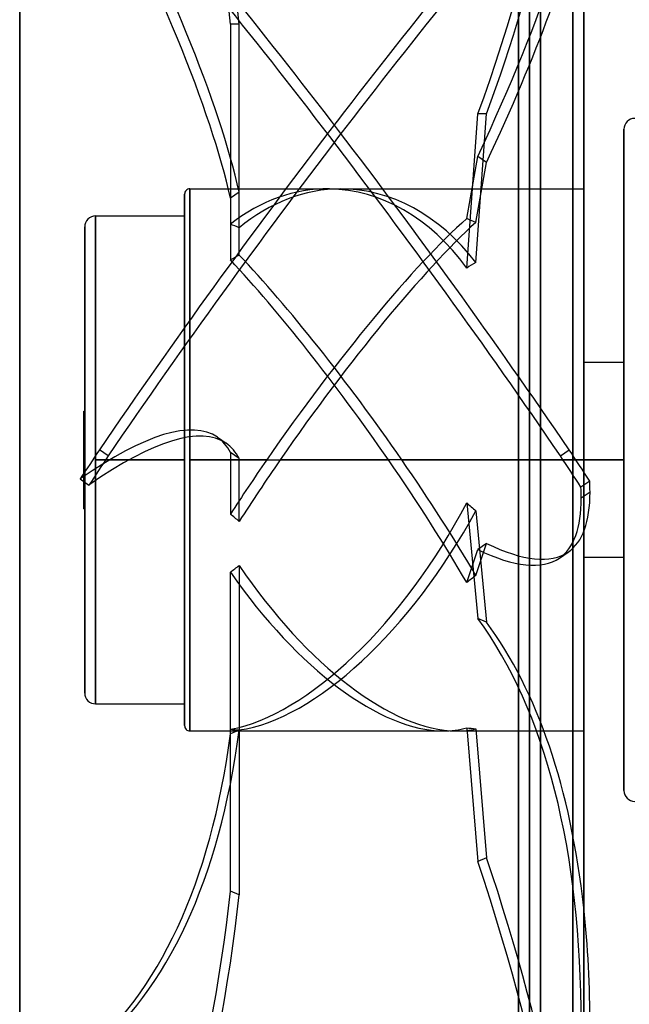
# Model space of a CAD drawing. Header units: millimetres. Extents: x -52 to 132, y -156 to 156.
# Tile 21 of 77: x -52 to 4, y -50 to 41. Entities that reach past the tile are written whole.
import ezdxf

# ---------------------------------------------------------------- set-up
doc = ezdxf.new("R2010")
doc.units = ezdxf.units.MM
doc.layers.add('MAIN-1', color=7, linetype='Continuous')

msp = doc.modelspace()

# ---------------------------------------------------------------- linework, layer by layer
at = {"layer": 'MAIN-1'}
for p, q in [((-6, -136), (-6, 136)), ((-6, 136), (-6, -136)), ((0, 136), (0, -136)), ((0, -136), (0, 136)), ((-6, -135), (-6, 135)), ((-6, 135), (-6, -135)), ((-1, 135), (-1, -135)), ((-1, -135), (-1, 135)), ((-1, 0), (-1, 105)), ((0, 104), (0, 0)), ((-52, 101), (-52, -101)), ((-52, -101), (-52, 101)), ((-5, 101), (-5, 0)), ((-5, 0), (-5, 101)), ((-52, -100), (-52, 100)), ((-52, 100), (-52, -100)), ((-4, 100), (-4, 0)), ((-4, 0), (-4, 100)), ((-32.574, 40.2), (-32.574, 21.75)), ((-31.765, 40.2), (-32.574, 40.2)), ((-31.765, 21.406), (-31.765, 40.2)), ((-10.792, 17.702), (-9.765, 31.935)), ((-9.946, 18.221), (-8.956, 31.935)), ((-8.956, 31.935), (-9.765, 31.935)), ((3.7, 30.5), (3.7, -30.5)), ((3.7, -30.5), (3.7, 30.5)), ((-10.792, 22.259), (-9.765, 28.002)), ((-9.946, 21.91), (-8.956, 27.443)), ((-8.956, 27.443), (-9.765, 28.002)), ((-36.3, 25), (-36.3, 0)), ((-36.3, 0), (-36.3, 25)), ((-36.3, 25), (-23.618, 25)), ((-31.765, 24.705), (-32.574, 24.146)), ((-31.765, 18.897), (-31.765, 24.705)), ((-22.382, 25), (0, 25)), ((0, 0), (0, 25)), ((-36.8, 24.5), (-36.8, -24.5)), ((-36.8, -24.5), (-36.8, 24.5)), ((-32.574, 24.146), (-32.574, 18.444)), ((-45, 22.5), (-45, 0)), ((-45, 0), (-45, 22.5)), ((-45, 22.5), (-36.8, 22.5)), ((-36.8, 0), (-36.8, 22.5)), ((-46, 21.5), (-46, -21.5)), ((-46, -21.5), (-46, 21.5)), ((0, 0), (0, 9)), ((3.7, 9), (0, 9)), ((3.7, 0), (3.7, 9)), ((-46.1, 0), (-46.1, 4.5)), ((-46.1, 4.5), (-46.1, 0)), ((-46.1, 4.5), (-46, 4.5)), ((-46, 4.5), (-46, 0)), ((-33.776, 2.093), (-32.967, 1.534)), ((-43.846, 0.383), (-44.655, 0.942)), ((-2.154, 0.383), (-1.345, 0.942)), ((-46.1, 0), (-46, 0)), ((-46.1, 0), (-46.1, -4.5)), ((-46, 0), (-46, -4.5)), ((-45, 0), (-45, -22.5)), ((-45, 0), (-36.8, 0)), ((-36.8, -22.5), (-36.8, 0)), ((-36.3, 0), (-18.005, 0)), ((-36.3, 0), (-36.3, -25)), ((-32.574, 0.699), (-32.574, -5.002)), ((-31.765, 0.14), (-32.574, 0.699)), ((-31.765, -5.668), (-31.765, 0.14)), ((-16.769, 0), (0, 0)), ((-5, 0), (-5, -101)), ((-1, 0), (-5, 0)), ((-4, 0), (-4, -100)), ((-4, 0), (0, 0)), ((0, 0), (0, -104)), ((0, 0), (3.7, 0)), ((0, -9), (0, 0)), ((0, -25), (0, 0)), ((3.7, -9), (3.7, 0)), ((-46, 0), (-46.1, 0)), ((-46.1, -4.5), (-46.1, 0)), ((-36.8, 0), (-45, 0)), ((-45, -22.5), (-45, 0)), ((-29.231, 0), (-36.3, 0)), ((-36.3, -25), (-36.3, 0)), ((0, 0), (-27.995, 0)), ((-5, 0), (-1, 0)), ((-5, -101), (-5, 0)), ((-4, -100), (-4, 0)), ((0, 0), (-4, 0)), ((-1, -105), (-1, 0)), ((3.7, 0), (0, 0)), ((-46.424, -1.756), (-45.615, -2.315)), ((0.551, -1.951), (-0.258, -2.51)), ((-0.23, -3.511), (0.579, -2.952)), ((-46.1, -4.5), (-46, -4.5)), ((-10.792, -3.945), (-9.765, -14.629)), ((-9.946, -4.68), (-8.956, -14.974)), ((-9.946, -10.648), (-8.956, -7.706)), ((-8.956, -7.706), (-9.765, -8.265)), ((-10.792, -11.319), (-9.765, -8.265)), ((-2.239, -9.052), (-1.43, -8.493)), ((3.7, -9), (0, -9)), ((-31.765, -9.727), (-31.765, -24.931)), ((-32.574, -24.841), (-32.574, -10.35)), ((-8.956, -14.974), (-9.765, -14.629)), ((-45, -22.5), (-36.8, -22.5)), ((-36.3, -25), (-12.942, -25)), ((-32.574, -39.768), (-32.574, -24.841)), ((-32.574, -25.277), (-32.574, -24.841)), ((-31.765, -24.931), (-32.574, -25.277)), ((-31.765, -24.909), (-31.765, -40.113)), ((-11.706, -25), (0, -25)), ((-10.792, -24.698), (-9.765, -37.043)), ((-9.946, -24.802), (-8.956, -36.698)), ((-8.956, -36.698), (-9.765, -37.043)), ((-31.765, -40.113), (-32.574, -39.768))]:
    msp.add_line(p, q, dxfattribs=at)
for centre, radius, start, end in [((4.7, 30.5), 1, 89.99998, 180.00002), ((-36.3, 24.5), 0.5, 89.99998, 180.00002), ((-45, 21.5), 1, 89.99998, 180.00002), ((-45, -21.5), 1, 180.00002, 270.00002), ((-36.3, -24.5), 0.5, 180.00002, 270.00002), ((4.7, -30.5), 1, 180.00002, 270.00002)]:
    msp.add_arc(centre, radius, start, end, dxfattribs=at)
for centre, major_axis, ratio, start_param, end_param in [((-92.897, 23.362), (0, 104), 0.587785, -1.408172, -0.863681), ((-92.088, 23.362), (0, 104), 0.587785, -1.408172, -0.863681), ((-61.36, 87.711), (0, -104), 0.587785, 1.004743, 1.570796), ((-60.551, 87.711), (0, 104), 0.587785, -2.13685, -1.708494), ((-92.088, 98.466), (-59.121, 85.561), 0.181636, -2.721919, -2.177427), ((-92.897, 97.907), (-59.121, 85.561), 0.181636, -2.721919, -2.177427), ((-61.36, -22.301), (-59.121, -85.561), 0.181636, 2.318489, 2.884542), ((-23.405, -8.991), (-72.423, -104.812), 0.181636, -2.115576, -1.540117), ((-22.595, -8.991), (-72.423, 104.812), 0.181636, -1.601476, -1.026016), ((-23.405, -9.55), (72.423, -104.812), 0.181636, 1.540117, 2.115576), ((-22.595, -9.55), (72.423, 104.812), 0.181636, 1.026016, 1.601476), ((-60.551, -22.86), (59.121, 85.561), 0.181636, -0.823104, -0.394748), ((-23.618, 0), (0, 25), 0.726543, -0.009063, 0.515616), ((-22.382, 0), (0, -25), 0.726543, -3.140981, -2.598738), ((-23.618, 0), (0, 25), 0.726543, -0.784007, -0.009063), ((-22.382, 0), (0, -25), 0.726543, 2.387438, 3.142204), ((-23.618, 0), (-17.775, -24.857), 0.150264, -2.561918, -1.463752), ((-22.382, 0), (-17.775, -24.857), 0.150264, -2.532066, -1.463752), ((9.807, 0), (34.397, -23.795), 0.222939, 2.327348, 2.3572), ((-49.54, 0), (34.41, 0), 0.726543, 1.027942, 1.05518), ((-49.54, 0), (34.213, 24.466), 0.150264, 0.920897, 0.948136), ((-23.618, 0), (-17.775, 24.857), 0.150264, -1.677841, -0.848065), ((-22.382, 0), (-17.775, 24.857), 0.150264, -1.677841, -0.820827), ((9.807, 0), (34.43, 7.321), 0.694273, 2.027773, 2.057625), ((-92.897, -83.468), (59.121, 85.561), 0.181636, 0.000003, 0.450065), ((-92.088, -84.027), (59.121, 85.561), 0.181636, 0.000003, 0.450065), ((-92.897, -83.468), (59.121, 85.561), 0.181636, -0.094426, 0.000003), ((-23.405, 0.28), (-56.279, -81.447), 0.181636, -1.454018, -1.421141), ((-92.088, -84.027), (59.121, 85.561), 0.181636, -0.094426, 0.000003), ((-22.595, 0.28), (-56.279, 81.447), 0.181636, -1.722832, -1.687575), ((-22.595, -0.28), (56.279, 81.447), 0.181636, 1.687575, 1.720451), ((-23.618, 0), (-17.775, -24.857), 0.150264, -1.463752, -1.262295), ((-22.382, 0), (-17.775, -24.857), 0.150264, -1.463752, -1.235057), ((-23.405, -0.28), (56.279, -81.447), 0.181636, 1.418761, 1.454018), ((-23.618, 0), (-17.775, 24.857), 0.150264, -2.147688, -1.677841), ((-22.382, 0), (-17.775, 24.857), 0.150264, -2.117836, -1.677841), ((-61.36, 76.509), (59.121, -85.561), 0.181636, 0.25705, 0.287058), ((-60.551, 77.068), (-59.121, 85.561), 0.181636, -2.884542, -2.854534), ((-61.36, 76.509), (59.121, -85.561), 0.181636, 0.000004, 0.25705), ((-60.551, 77.068), (-59.121, 85.561), 0.181636, -3.141589, -2.884542), ((-23.618, 0), (14.211, 24.093), 0.469519, -2.758724, -1.459102), ((9.807, 0), (-33.81, 21.283), 0.387959, 1.176933, 1.206785), ((-49.54, 0), (34.213, -24.466), 0.150264, 1.134986, 1.162225), ((-22.382, 0), (14.211, 24.093), 0.469519, -2.785963, -1.488954), ((-60.551, 77.068), (-59.121, 85.561), 0.181636, 2.83259, 3.141596), ((-61.36, 76.509), (59.121, -85.561), 0.181636, -0.309003, 0.000004), ((-49.54, 0), (-33.161, -19.56), 0.469519, 1.816247, 1.843485), ((-22.382, 0), (14.211, -24.093), 0.469519, -1.441339, -0.272652), ((-23.618, 0), (14.211, -24.093), 0.469519, -1.4141, -0.2721), ((9.807, 0), (34.75, 24.854), 0.077609, 2.118879, 2.148731), ((-61.36, -101.493), (-40.845, -95.644), 0.475528, 2.302536, 2.86859), ((-60.551, -101.839), (40.845, 95.644), 0.475528, -0.701359, -0.273003), ((-92.897, 37.148), (-40.845, 95.644), 0.475528, -3.009652, -2.46516), ((-92.088, 37.494), (-40.845, 95.644), 0.475528, -3.009652, -2.46516), ((-49.54, 0), (-33.161, 19.56), 0.469519, 2.356578, 2.383817), ((-23.618, 0), (14.211, -24.093), 0.469519, -0.2721, -0.114478), ((-22.382, 0), (14.211, -24.093), 0.469519, -0.272652, -0.14433), ((9.807, 0), (-33.541, -17.003), 0.546428, 0.66718, 0.697032), ((-61.36, -40.425), (40.845, -95.644), 0.475528, 0.839056, 1.40511), ((-60.551, -40.08), (-40.845, 95.644), 0.475528, -2.245562, -1.736483), ((-92.897, -74.948), (40.845, 95.644), 0.475528, -1.546172, -1.00168), ((-92.088, -75.293), (40.845, 95.644), 0.475528, -1.546172, -1.00168), ((-60.551, -101.839), (40.845, 95.644), 0.475528, -0.839056, -0.701359)]:
    msp.add_ellipse(centre, major_axis=major_axis, ratio=ratio, start_param=start_param, end_param=end_param, dxfattribs=at)

doc.saveas('drawing.dxf')
